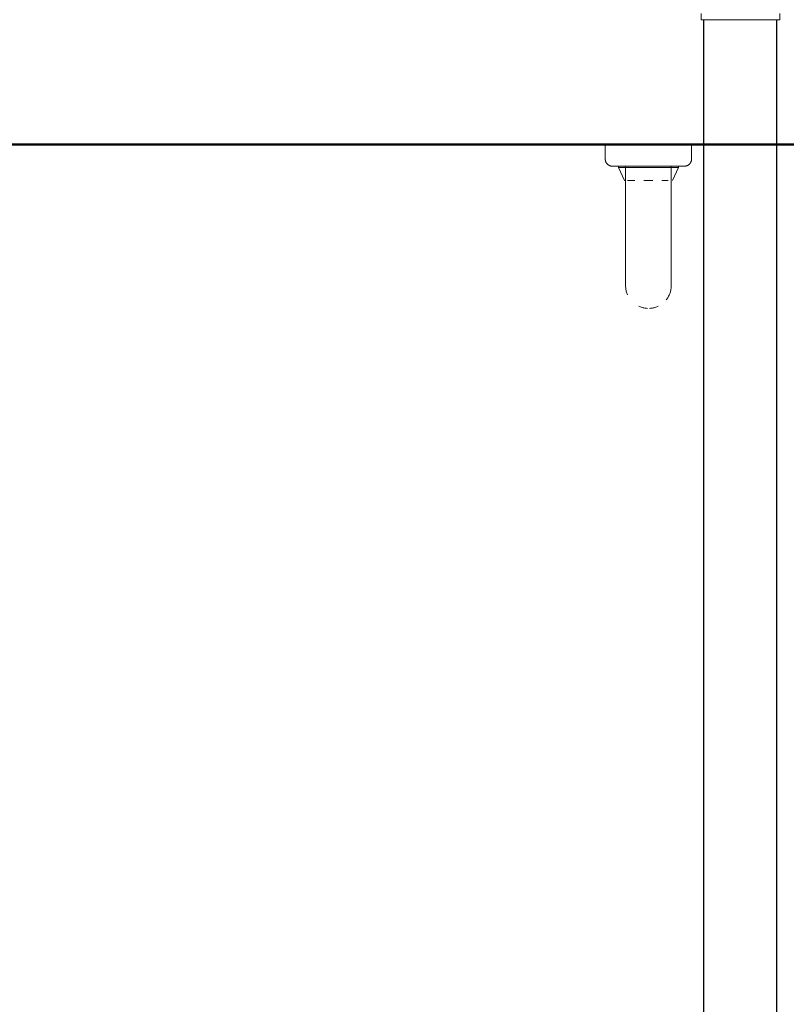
# Model space of a CAD drawing. Header units: millimetres. Extents: x 567 to 934, y -1 to 364.
# Tile 154 of 256: x 642.3 to 643.36, y 91.38 to 92.75. Entities that reach past the tile are written whole.
import ezdxf

# ---------------------------------------------------------------- set-up
doc = ezdxf.new("R2010")
doc.units = ezdxf.units.MM
doc.header["$MEASUREMENT"] = 0
for name, color, linetype, lineweight in [('A-WALL', 7, 'Continuous', 25), ('CV-Condutos', 14, 'Continuous', 25), ('Peças hidrossanitárias', 7, 'Continuous', 13), ('Simbolos', 14, 'Continuous', 20)]:
    doc.layers.add(name, color=color, linetype=linetype, lineweight=lineweight)
doc.layers.add('ARQ FINA', color=8, linetype='Continuous')

msp = doc.modelspace()

# ---------------------------------------------------------------- linework, layer by layer
at = {"layer": 'A-WALL', "color": 8, "lineweight": 50}
msp.add_line((641.6511, 92.5742), (643.9711, 92.5742), dxfattribs=at)
at = {"layer": 'ARQ FINA', "lineweight": 5}
for points in [[(643.1211, 92.5442), (643.1207, 92.5442), (643.1203, 92.5442), (643.1199, 92.5442), (643.1195, 92.5443), (643.1191, 92.5444), (643.1187, 92.5444), (643.1183, 92.5445), (643.118, 92.5447), (643.1176, 92.5448), (643.1172, 92.5449), (643.1168, 92.5451), (643.1165, 92.5453), (643.1161, 92.5455), (643.1158, 92.5457), (643.1155, 92.5459), (643.1151, 92.5461), (643.1148, 92.5464), (643.1145, 92.5466), (643.1142, 92.5469), (643.1139, 92.5472), (643.1137, 92.5475), (643.1134, 92.5478), (643.1131, 92.5481), (643.1129, 92.5484), (643.1127, 92.5488), (643.1125, 92.5491), (643.1123, 92.5494), (643.1121, 92.5498), (643.1119, 92.5502), (643.1118, 92.5505), (643.1116, 92.5509), (643.1115, 92.5513), (643.1114, 92.5517), (643.1113, 92.5521), (643.1113, 92.5525), (643.1112, 92.5529), (643.1111, 92.5532), (643.1111, 92.5536), (643.1111, 92.554), (643.1111, 92.5542)], [(643.1199, 92.5442), (643.1195, 92.5443), (643.1191, 92.5444), (643.1187, 92.5444), (643.1183, 92.5445), (643.118, 92.5447), (643.1176, 92.5448), (643.1172, 92.5449), (643.1168, 92.5451), (643.1165, 92.5453), (643.1161, 92.5455), (643.1158, 92.5457), (643.1155, 92.5459), (643.1151, 92.5461), (643.1148, 92.5464), (643.1145, 92.5466), (643.1142, 92.5469), (643.1139, 92.5472), (643.1137, 92.5475), (643.1134, 92.5478), (643.1131, 92.5481), (643.1129, 92.5484), (643.1127, 92.5488), (643.1125, 92.5491), (643.1123, 92.5494), (643.1121, 92.5498), (643.1119, 92.5502), (643.1118, 92.5505), (643.1116, 92.5509), (643.1115, 92.5513), (643.1114, 92.5517), (643.1113, 92.5521), (643.1113, 92.5525), (643.1112, 92.5529), (643.1111, 92.5532)], [(643.2311, 92.5542), (643.2311, 92.5538), (643.2311, 92.5534), (643.231, 92.553), (643.231, 92.5526), (643.2309, 92.5522), (643.2308, 92.5518), (643.2307, 92.5514), (643.2306, 92.551), (643.2305, 92.5506), (643.2303, 92.5503), (643.2302, 92.5499), (643.23, 92.5495), (643.2298, 92.5492), (643.2296, 92.5488), (643.2294, 92.5485), (643.2291, 92.5482), (643.2289, 92.5479), (643.2286, 92.5476), (643.2284, 92.5473), (643.2281, 92.547), (643.2278, 92.5467), (643.2275, 92.5464), (643.2272, 92.5462), (643.2268, 92.546), (643.2265, 92.5457), (643.2262, 92.5455), (643.2258, 92.5453), (643.2255, 92.5452), (643.2251, 92.545), (643.2247, 92.5448), (643.2244, 92.5447), (643.224, 92.5446), (643.2236, 92.5445), (643.2232, 92.5444), (643.2228, 92.5443), (643.2224, 92.5442), (643.222, 92.5442), (643.2216, 92.5442), (643.2212, 92.5442), (643.2211, 92.5442)], [(643.2311, 92.5534), (643.231, 92.553), (643.231, 92.5526), (643.2309, 92.5522), (643.2308, 92.5518), (643.2307, 92.5514), (643.2306, 92.551), (643.2305, 92.5506), (643.2303, 92.5503), (643.2302, 92.5499), (643.23, 92.5495), (643.2298, 92.5492), (643.2296, 92.5488), (643.2294, 92.5485), (643.2291, 92.5482), (643.2289, 92.5479), (643.2286, 92.5476), (643.2284, 92.5473), (643.2281, 92.547), (643.2278, 92.5467), (643.2275, 92.5464), (643.2272, 92.5462), (643.2268, 92.546), (643.2265, 92.5457), (643.2262, 92.5455), (643.2258, 92.5453), (643.2255, 92.5452), (643.2251, 92.545), (643.2247, 92.5448), (643.2244, 92.5447), (643.224, 92.5446), (643.2236, 92.5445), (643.2232, 92.5444), (643.2228, 92.5443), (643.2224, 92.5442)], [(643.1305, 92.5442), (643.1293, 92.5442), (643.1283, 92.5442), (643.1273, 92.5442), (643.1263, 92.5442), (643.1255, 92.5442), (643.1247, 92.5442), (643.124, 92.5442), (643.1234, 92.5442), (643.1228, 92.5442), (643.1223, 92.5442), (643.1219, 92.5442), (643.1216, 92.5442), (643.1214, 92.5442), (643.1212, 92.5442), (643.1211, 92.5442), (643.1211, 92.5442)], [(643.1211, 92.5442), (643.1211, 92.5442), (643.1213, 92.5442), (643.1215, 92.5442), (643.1217, 92.5442), (643.1221, 92.5442), (643.1225, 92.5442), (643.1231, 92.5442), (643.1236, 92.5442), (643.1243, 92.5442), (643.1251, 92.5442), (643.1259, 92.5442), (643.1268, 92.5442), (643.1277, 92.5442), (643.1287, 92.5442), (643.1298, 92.5442), (643.131, 92.5442), (643.1322, 92.5442), (643.1335, 92.5442), (643.1349, 92.5442), (643.1363, 92.5442), (643.1377, 92.5442), (643.1392, 92.5442), (643.1408, 92.5442), (643.1424, 92.5442), (643.1441, 92.5442), (643.1458, 92.5442), (643.1475, 92.5442), (643.1493, 92.5442), (643.1511, 92.5442), (643.153, 92.5442), (643.1549, 92.5442), (643.1568, 92.5442), (643.1587, 92.5442), (643.1606, 92.5442), (643.1626, 92.5442), (643.1646, 92.5442), (643.1666, 92.5442), (643.1686, 92.5442), (643.1706, 92.5442), (643.1726, 92.5442), (643.1746, 92.5442), (643.1766, 92.5442), (643.1785, 92.5442), (643.1805, 92.5442), (643.1825, 92.5442), (643.1844, 92.5442), (643.1863, 92.5442), (643.1882, 92.5442), (643.1901, 92.5442), (643.1919, 92.5442), (643.1937, 92.5442), (643.1955, 92.5442), (643.1972, 92.5442), (643.1989, 92.5442), (643.2005, 92.5442), (643.2021, 92.5442), (643.2037, 92.5442), (643.2052, 92.5442), (643.2066, 92.5442), (643.208, 92.5442), (643.2093, 92.5442), (643.2106, 92.5442), (643.2118, 92.5442), (643.2129, 92.5442), (643.2139, 92.5442), (643.2149, 92.5442), (643.2159, 92.5442), (643.2167, 92.5442), (643.2175, 92.5442), (643.2182, 92.5442), (643.2188, 92.5442), (643.2194, 92.5442), (643.2199, 92.5442), (643.2203, 92.5442), (643.2206, 92.5442), (643.2208, 92.5442), (643.221, 92.5442), (643.2211, 92.5442), (643.2211, 92.5442)], [(643.1259, 92.5442), (643.1268, 92.5442), (643.1277, 92.5442), (643.1287, 92.5442), (643.1298, 92.5442), (643.131, 92.5442)], [(643.1305, 92.5442), (643.1293, 92.5442), (643.1283, 92.5442), (643.1273, 92.5442), (643.1263, 92.5442)], [(643.2211, 92.5442), (643.2211, 92.5442), (643.2209, 92.5442), (643.2207, 92.5442), (643.2205, 92.5442), (643.2201, 92.5442), (643.2197, 92.5442), (643.2192, 92.5442), (643.2186, 92.5442), (643.2179, 92.5442), (643.2172, 92.5442), (643.2163, 92.5442), (643.2155, 92.5442), (643.2145, 92.5442), (643.2135, 92.5442), (643.2124, 92.5442), (643.2112, 92.5442)], [(643.2163, 92.5442), (643.2155, 92.5442), (643.2145, 92.5442), (643.2135, 92.5442), (643.2124, 92.5442), (643.2112, 92.5442)], [(643.2118, 92.5442), (643.2129, 92.5442), (643.2139, 92.5442), (643.2149, 92.5442), (643.2159, 92.5442)], [(643.1394, 92.4842), (643.1394, 92.4799), (643.1394, 92.4757), (643.1394, 92.4715), (643.1394, 92.4673), (643.1394, 92.4631), (643.1394, 92.4589), (643.1394, 92.4548), (643.1394, 92.4508), (643.1394, 92.4468), (643.1394, 92.4429), (643.1394, 92.439), (643.1394, 92.4352), (643.1394, 92.4315), (643.1394, 92.4278), (643.1394, 92.4243), (643.1394, 92.4208), (643.1394, 92.4175), (643.1394, 92.4142), (643.1394, 92.4111), (643.1394, 92.4081), (643.1394, 92.4052), (643.1394, 92.4024), (643.1394, 92.3998), (643.1394, 92.3973), (643.1394, 92.3949), (643.1394, 92.3927), (643.1394, 92.3906), (643.1394, 92.3887), (643.1394, 92.3869), (643.1394, 92.3853), (643.1394, 92.3838), (643.1394, 92.3825), (643.1394, 92.3814), (643.1394, 92.3804), (643.1394, 92.3796), (643.1394, 92.379), (643.1394, 92.3785), (643.1394, 92.3782), (643.1394, 92.3781), (643.1394, 92.3781)], [(643.1394, 92.4305), (643.1394, 92.4342), (643.1394, 92.4379), (643.1394, 92.4418), (643.1394, 92.4457), (643.1394, 92.4497), (643.1394, 92.4537), (643.1394, 92.4578), (643.1394, 92.462), (643.1394, 92.4661), (643.1394, 92.4703), (643.1394, 92.4745), (643.1394, 92.4788), (643.1394, 92.483)], [(643.2028, 92.3781), (643.2028, 92.3782), (643.2028, 92.3784), (643.2028, 92.3789), (643.2028, 92.3794), (643.2028, 92.3802), (643.2028, 92.3811), (643.2028, 92.3822), (643.2028, 92.3835), (643.2028, 92.3849), (643.2028, 92.3865), (643.2028, 92.3882), (643.2028, 92.3901), (643.2028, 92.3921), (643.2028, 92.3943), (643.2028, 92.3966), (643.2028, 92.3991), (643.2028, 92.4017), (643.2028, 92.4044), (643.2028, 92.4073), (643.2028, 92.4103), (643.2028, 92.4134), (643.2028, 92.4166), (643.2028, 92.4199), (643.2028, 92.4233), (643.2028, 92.4268), (643.2028, 92.4305), (643.2028, 92.4342), (643.2028, 92.4379), (643.2028, 92.4418), (643.2028, 92.4457), (643.2028, 92.4497), (643.2028, 92.4537), (643.2028, 92.4578), (643.2028, 92.462), (643.2028, 92.4661), (643.2028, 92.4703), (643.2028, 92.4745), (643.2028, 92.4788), (643.2028, 92.483), (643.2028, 92.4842)], [(643.2028, 92.4842), (643.2028, 92.4799), (643.2028, 92.4757), (643.2028, 92.4715), (643.2028, 92.4673), (643.2028, 92.4631), (643.2028, 92.4589), (643.2028, 92.4548), (643.2028, 92.4508), (643.2028, 92.4468), (643.2028, 92.4429), (643.2028, 92.439), (643.2028, 92.4352), (643.2028, 92.4315), (643.2028, 92.4278), (643.2028, 92.4243), (643.2028, 92.4208), (643.2028, 92.4175), (643.2028, 92.4142), (643.2028, 92.4111), (643.2028, 92.4081), (643.2028, 92.4052), (643.2028, 92.4024), (643.2028, 92.3998), (643.2028, 92.3973), (643.2028, 92.3949), (643.2028, 92.3927), (643.2028, 92.3906), (643.2028, 92.3887), (643.2028, 92.3869), (643.2028, 92.3853), (643.2028, 92.3838), (643.2028, 92.3825), (643.2028, 92.3814), (643.2028, 92.3804), (643.2028, 92.3796), (643.2028, 92.379), (643.2028, 92.3785), (643.2028, 92.3782), (643.2028, 92.3781), (643.2028, 92.3781)], [(643.1394, 92.3781), (643.1394, 92.3782), (643.1394, 92.3784), (643.1394, 92.3789), (643.1394, 92.3794), (643.1394, 92.3802), (643.1394, 92.3811), (643.1394, 92.3822), (643.1394, 92.3835), (643.1394, 92.3849), (643.1394, 92.3865), (643.1394, 92.3882), (643.1394, 92.3901), (643.1394, 92.3921), (643.1394, 92.3943), (643.1394, 92.3966), (643.1394, 92.3991), (643.1394, 92.4017), (643.1394, 92.4044)], [(643.142, 92.3654), (643.1416, 92.3666), (643.1411, 92.3678), (643.1407, 92.369), (643.1404, 92.3702), (643.1401, 92.3715), (643.1399, 92.3727), (643.1397, 92.374), (643.1395, 92.3752), (643.1394, 92.3765), (643.1394, 92.3777), (643.1394, 92.3781)], [(643.2028, 92.3781), (643.2028, 92.3768), (643.2027, 92.3756), (643.2026, 92.3743), (643.2024, 92.373), (643.2022, 92.3718), (643.2019, 92.3706), (643.2016, 92.3693), (643.2012, 92.3681), (643.2008, 92.3669), (643.2003, 92.3657), (643.1998, 92.3646), (643.1992, 92.3635), (643.1986, 92.3623), (643.198, 92.3613), (643.1973, 92.3602), (643.1965, 92.3592), (643.1958, 92.3582)], [(643.1698, 92.3464), (643.1686, 92.3465), (643.1673, 92.3466), (643.1661, 92.3468), (643.1648, 92.347), (643.1636, 92.3473), (643.1623, 92.3476), (643.1611, 92.348), (643.1599, 92.3484), (643.1588, 92.3489), (643.1576, 92.3494)], [(643.1849, 92.3496), (643.1838, 92.349), (643.1826, 92.3485), (643.1814, 92.3481), (643.1802, 92.3477), (643.179, 92.3474), (643.1777, 92.3471), (643.1765, 92.3469), (643.1752, 92.3467), (643.174, 92.3465), (643.1727, 92.3464)]]:
    msp.add_lwpolyline(points, dxfattribs=at)
at = {"layer": 'CV-Condutos'}
for p, q in [((643.2484, 89.2983), (643.2484, 92.748)), ((643.3498, 89.2983), (643.3498, 92.748))]:
    msp.add_line(p, q, dxfattribs=at)
at = {"layer": 'Peças hidrossanitárias', "color": 8}
for p, q in [((643.1111, 92.5742), (643.1111, 92.5542)), ((643.2311, 92.5542), (643.2311, 92.5742)), ((643.1294, 92.5442), (643.1294, 92.5422)), ((643.1294, 92.5442), (643.1294, 92.5422)), ((643.1294, 92.5422), (643.1378, 92.5242)), ((643.2128, 92.5422), (643.1294, 92.5422)), ((643.1394, 92.5442), (643.1394, 92.4842)), ((643.2028, 92.4842), (643.2028, 92.5442)), ((643.2044, 92.5242), (643.2128, 92.5422)), ((643.2128, 92.5422), (643.2128, 92.5442)), ((643.2128, 92.5422), (643.2128, 92.5442)), ((643.1386, 92.5242), (643.1378, 92.5242)), ((643.1524, 92.5242), (643.1419, 92.5242)), ((643.1774, 92.5242), (643.1649, 92.5242)), ((643.1987, 92.5242), (643.1898, 92.5242))]:
    msp.add_line(p, q, dxfattribs=at)
at = {"layer": 'Peças hidrossanitárias', "color": 8, "flags": 128}
for points in [[(643.1211, 92.5442), (643.1207, 92.5442), (643.1203, 92.5442), (643.1199, 92.5442), (643.1195, 92.5443), (643.1191, 92.5444), (643.1187, 92.5444), (643.1183, 92.5445), (643.118, 92.5447), (643.1176, 92.5448), (643.1172, 92.5449), (643.1168, 92.5451), (643.1165, 92.5453), (643.1161, 92.5455), (643.1158, 92.5457), (643.1155, 92.5459), (643.1151, 92.5461), (643.1148, 92.5464), (643.1145, 92.5466), (643.1142, 92.5469), (643.1139, 92.5472), (643.1137, 92.5475), (643.1134, 92.5478), (643.1131, 92.5481), (643.1129, 92.5484), (643.1127, 92.5488), (643.1125, 92.5491), (643.1123, 92.5494), (643.1121, 92.5498), (643.1119, 92.5502), (643.1118, 92.5505), (643.1116, 92.5509), (643.1115, 92.5513), (643.1114, 92.5517), (643.1113, 92.5521), (643.1113, 92.5525), (643.1112, 92.5529), (643.1111, 92.5532), (643.1111, 92.5536), (643.1111, 92.554), (643.1111, 92.5542)], [(643.1199, 92.5442), (643.1195, 92.5443), (643.1191, 92.5444), (643.1187, 92.5444), (643.1183, 92.5445), (643.118, 92.5447), (643.1176, 92.5448), (643.1172, 92.5449), (643.1168, 92.5451), (643.1165, 92.5453), (643.1161, 92.5455), (643.1158, 92.5457), (643.1155, 92.5459), (643.1151, 92.5461), (643.1148, 92.5464), (643.1145, 92.5466), (643.1142, 92.5469), (643.1139, 92.5472), (643.1137, 92.5475), (643.1134, 92.5478), (643.1131, 92.5481), (643.1129, 92.5484), (643.1127, 92.5488), (643.1125, 92.5491), (643.1123, 92.5494), (643.1121, 92.5498), (643.1119, 92.5502), (643.1118, 92.5505), (643.1116, 92.5509), (643.1115, 92.5513), (643.1114, 92.5517), (643.1113, 92.5521), (643.1113, 92.5525), (643.1112, 92.5529), (643.1111, 92.5532)], [(643.2311, 92.5542), (643.2311, 92.5538), (643.2311, 92.5534), (643.231, 92.553), (643.231, 92.5526), (643.2309, 92.5522), (643.2308, 92.5518), (643.2307, 92.5514), (643.2306, 92.551), (643.2305, 92.5506), (643.2303, 92.5503), (643.2302, 92.5499), (643.23, 92.5495), (643.2298, 92.5492), (643.2296, 92.5488), (643.2294, 92.5485), (643.2291, 92.5482), (643.2289, 92.5479), (643.2286, 92.5476), (643.2284, 92.5473), (643.2281, 92.547), (643.2278, 92.5467), (643.2275, 92.5464), (643.2272, 92.5462), (643.2268, 92.546), (643.2265, 92.5457), (643.2262, 92.5455), (643.2258, 92.5453), (643.2255, 92.5452), (643.2251, 92.545), (643.2247, 92.5448), (643.2244, 92.5447), (643.224, 92.5446), (643.2236, 92.5445), (643.2232, 92.5444), (643.2228, 92.5443), (643.2224, 92.5442), (643.222, 92.5442), (643.2216, 92.5442), (643.2212, 92.5442), (643.2211, 92.5442)], [(643.2311, 92.5534), (643.231, 92.553), (643.231, 92.5526), (643.2309, 92.5522), (643.2308, 92.5518), (643.2307, 92.5514), (643.2306, 92.551), (643.2305, 92.5506), (643.2303, 92.5503), (643.2302, 92.5499), (643.23, 92.5495), (643.2298, 92.5492), (643.2296, 92.5488), (643.2294, 92.5485), (643.2291, 92.5482), (643.2289, 92.5479), (643.2286, 92.5476), (643.2284, 92.5473), (643.2281, 92.547), (643.2278, 92.5467), (643.2275, 92.5464), (643.2272, 92.5462), (643.2268, 92.546), (643.2265, 92.5457), (643.2262, 92.5455), (643.2258, 92.5453), (643.2255, 92.5452), (643.2251, 92.545), (643.2247, 92.5448), (643.2244, 92.5447), (643.224, 92.5446), (643.2236, 92.5445), (643.2232, 92.5444), (643.2228, 92.5443), (643.2224, 92.5442)], [(643.1305, 92.5442), (643.1293, 92.5442), (643.1283, 92.5442), (643.1273, 92.5442), (643.1263, 92.5442), (643.1255, 92.5442), (643.1247, 92.5442), (643.124, 92.5442), (643.1234, 92.5442), (643.1228, 92.5442), (643.1223, 92.5442), (643.1219, 92.5442), (643.1216, 92.5442), (643.1214, 92.5442), (643.1212, 92.5442), (643.1211, 92.5442), (643.1211, 92.5442)], [(643.1211, 92.5442), (643.1211, 92.5442), (643.1213, 92.5442), (643.1215, 92.5442), (643.1217, 92.5442), (643.1221, 92.5442), (643.1225, 92.5442), (643.1231, 92.5442), (643.1236, 92.5442), (643.1243, 92.5442), (643.1251, 92.5442), (643.1259, 92.5442), (643.1268, 92.5442), (643.1277, 92.5442), (643.1287, 92.5442), (643.1298, 92.5442), (643.131, 92.5442), (643.1322, 92.5442), (643.1335, 92.5442), (643.1349, 92.5442), (643.1363, 92.5442), (643.1377, 92.5442), (643.1392, 92.5442), (643.1408, 92.5442), (643.1424, 92.5442), (643.1441, 92.5442), (643.1458, 92.5442), (643.1475, 92.5442), (643.1493, 92.5442), (643.1511, 92.5442), (643.153, 92.5442), (643.1549, 92.5442), (643.1568, 92.5442), (643.1587, 92.5442), (643.1606, 92.5442), (643.1626, 92.5442), (643.1646, 92.5442), (643.1666, 92.5442), (643.1686, 92.5442), (643.1706, 92.5442), (643.1726, 92.5442), (643.1746, 92.5442), (643.1766, 92.5442), (643.1785, 92.5442), (643.1805, 92.5442), (643.1825, 92.5442), (643.1844, 92.5442), (643.1863, 92.5442), (643.1882, 92.5442), (643.1901, 92.5442), (643.1919, 92.5442), (643.1937, 92.5442), (643.1955, 92.5442), (643.1972, 92.5442), (643.1989, 92.5442), (643.2005, 92.5442), (643.2021, 92.5442), (643.2037, 92.5442), (643.2052, 92.5442), (643.2066, 92.5442), (643.208, 92.5442), (643.2093, 92.5442), (643.2106, 92.5442), (643.2118, 92.5442), (643.2129, 92.5442), (643.2139, 92.5442), (643.2149, 92.5442), (643.2159, 92.5442), (643.2167, 92.5442), (643.2175, 92.5442), (643.2182, 92.5442), (643.2188, 92.5442), (643.2194, 92.5442), (643.2199, 92.5442), (643.2203, 92.5442), (643.2206, 92.5442), (643.2208, 92.5442), (643.221, 92.5442), (643.2211, 92.5442), (643.2211, 92.5442)], [(643.1259, 92.5442), (643.1268, 92.5442), (643.1277, 92.5442), (643.1287, 92.5442), (643.1298, 92.5442), (643.131, 92.5442)], [(643.1305, 92.5442), (643.1293, 92.5442), (643.1283, 92.5442), (643.1273, 92.5442), (643.1263, 92.5442)], [(643.2211, 92.5442), (643.2211, 92.5442), (643.2209, 92.5442), (643.2207, 92.5442), (643.2205, 92.5442), (643.2201, 92.5442), (643.2197, 92.5442), (643.2192, 92.5442), (643.2186, 92.5442), (643.2179, 92.5442), (643.2172, 92.5442), (643.2163, 92.5442), (643.2155, 92.5442), (643.2145, 92.5442), (643.2135, 92.5442), (643.2124, 92.5442), (643.2112, 92.5442)], [(643.2163, 92.5442), (643.2155, 92.5442), (643.2145, 92.5442), (643.2135, 92.5442), (643.2124, 92.5442), (643.2112, 92.5442)], [(643.2118, 92.5442), (643.2129, 92.5442), (643.2139, 92.5442), (643.2149, 92.5442), (643.2159, 92.5442)], [(643.1394, 92.4842), (643.1394, 92.4799), (643.1394, 92.4757), (643.1394, 92.4715), (643.1394, 92.4673), (643.1394, 92.4631), (643.1394, 92.4589), (643.1394, 92.4548), (643.1394, 92.4508), (643.1394, 92.4468), (643.1394, 92.4429), (643.1394, 92.439), (643.1394, 92.4352), (643.1394, 92.4315), (643.1394, 92.4278), (643.1394, 92.4243), (643.1394, 92.4208), (643.1394, 92.4175), (643.1394, 92.4142), (643.1394, 92.4111), (643.1394, 92.4081), (643.1394, 92.4052), (643.1394, 92.4024), (643.1394, 92.3998), (643.1394, 92.3973), (643.1394, 92.3949), (643.1394, 92.3927), (643.1394, 92.3906), (643.1394, 92.3887), (643.1394, 92.3869), (643.1394, 92.3853), (643.1394, 92.3838), (643.1394, 92.3825), (643.1394, 92.3814), (643.1394, 92.3804), (643.1394, 92.3796), (643.1394, 92.379), (643.1394, 92.3785), (643.1394, 92.3782), (643.1394, 92.3781), (643.1394, 92.3781)], [(643.1394, 92.4305), (643.1394, 92.4342), (643.1394, 92.4379), (643.1394, 92.4418), (643.1394, 92.4457), (643.1394, 92.4497), (643.1394, 92.4537), (643.1394, 92.4578), (643.1394, 92.462), (643.1394, 92.4661), (643.1394, 92.4703), (643.1394, 92.4745), (643.1394, 92.4788), (643.1394, 92.483)], [(643.2028, 92.3781), (643.2028, 92.3782), (643.2028, 92.3784), (643.2028, 92.3789), (643.2028, 92.3794), (643.2028, 92.3802), (643.2028, 92.3811), (643.2028, 92.3822), (643.2028, 92.3835), (643.2028, 92.3849), (643.2028, 92.3865), (643.2028, 92.3882), (643.2028, 92.3901), (643.2028, 92.3921), (643.2028, 92.3943), (643.2028, 92.3966), (643.2028, 92.3991), (643.2028, 92.4017), (643.2028, 92.4044), (643.2028, 92.4073), (643.2028, 92.4103), (643.2028, 92.4134), (643.2028, 92.4166), (643.2028, 92.4199), (643.2028, 92.4233), (643.2028, 92.4268), (643.2028, 92.4305), (643.2028, 92.4342), (643.2028, 92.4379), (643.2028, 92.4418), (643.2028, 92.4457), (643.2028, 92.4497), (643.2028, 92.4537), (643.2028, 92.4578), (643.2028, 92.462), (643.2028, 92.4661), (643.2028, 92.4703), (643.2028, 92.4745), (643.2028, 92.4788), (643.2028, 92.483), (643.2028, 92.4842)], [(643.2028, 92.4842), (643.2028, 92.4799), (643.2028, 92.4757), (643.2028, 92.4715), (643.2028, 92.4673), (643.2028, 92.4631), (643.2028, 92.4589), (643.2028, 92.4548), (643.2028, 92.4508), (643.2028, 92.4468), (643.2028, 92.4429), (643.2028, 92.439), (643.2028, 92.4352), (643.2028, 92.4315), (643.2028, 92.4278), (643.2028, 92.4243), (643.2028, 92.4208), (643.2028, 92.4175), (643.2028, 92.4142), (643.2028, 92.4111), (643.2028, 92.4081), (643.2028, 92.4052), (643.2028, 92.4024), (643.2028, 92.3998), (643.2028, 92.3973), (643.2028, 92.3949), (643.2028, 92.3927), (643.2028, 92.3906), (643.2028, 92.3887), (643.2028, 92.3869), (643.2028, 92.3853), (643.2028, 92.3838), (643.2028, 92.3825), (643.2028, 92.3814), (643.2028, 92.3804), (643.2028, 92.3796), (643.2028, 92.379), (643.2028, 92.3785), (643.2028, 92.3782), (643.2028, 92.3781), (643.2028, 92.3781)], [(643.1394, 92.3781), (643.1394, 92.3782), (643.1394, 92.3784), (643.1394, 92.3789), (643.1394, 92.3794), (643.1394, 92.3802), (643.1394, 92.3811), (643.1394, 92.3822), (643.1394, 92.3835), (643.1394, 92.3849), (643.1394, 92.3865), (643.1394, 92.3882), (643.1394, 92.3901), (643.1394, 92.3921), (643.1394, 92.3943), (643.1394, 92.3966), (643.1394, 92.3991), (643.1394, 92.4017), (643.1394, 92.4044)], [(643.142, 92.3654), (643.1416, 92.3666), (643.1411, 92.3678), (643.1407, 92.369), (643.1404, 92.3702), (643.1401, 92.3715), (643.1399, 92.3727), (643.1397, 92.374), (643.1395, 92.3752), (643.1394, 92.3765), (643.1394, 92.3777), (643.1394, 92.3781)], [(643.2028, 92.3781), (643.2028, 92.3768), (643.2027, 92.3756), (643.2026, 92.3743), (643.2024, 92.373), (643.2022, 92.3718), (643.2019, 92.3706), (643.2016, 92.3693), (643.2012, 92.3681), (643.2008, 92.3669), (643.2003, 92.3657), (643.1998, 92.3646), (643.1992, 92.3635), (643.1986, 92.3623), (643.198, 92.3613), (643.1973, 92.3602), (643.1965, 92.3592), (643.1958, 92.3582)], [(643.1698, 92.3464), (643.1686, 92.3465), (643.1673, 92.3466), (643.1661, 92.3468), (643.1648, 92.347), (643.1636, 92.3473), (643.1623, 92.3476), (643.1611, 92.348), (643.1599, 92.3484), (643.1588, 92.3489), (643.1576, 92.3494)], [(643.1849, 92.3496), (643.1838, 92.349), (643.1826, 92.3485), (643.1814, 92.3481), (643.1802, 92.3477), (643.179, 92.3474), (643.1777, 92.3471), (643.1765, 92.3469), (643.1752, 92.3467), (643.174, 92.3465), (643.1727, 92.3464)]]:
    msp.add_lwpolyline(points, dxfattribs=at)
at = {"layer": 'Simbolos'}
for p, q in [((643.2444, 92.748), (643.2444, 92.7567)), ((643.3538, 92.748), (643.3538, 92.7567)), ((643.2444, 92.748), (643.3538, 92.748))]:
    msp.add_line(p, q, dxfattribs=at)

doc.saveas('drawing.dxf')
